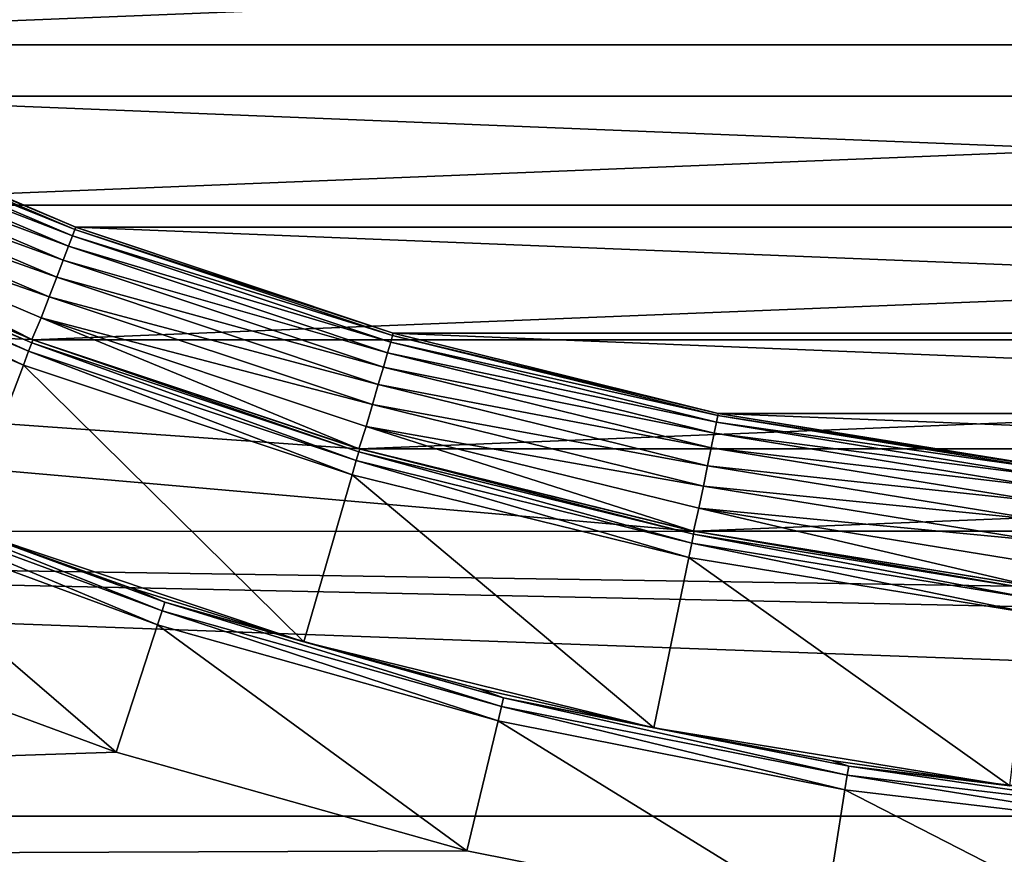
# Model space of a CAD drawing. Header units: metres. Extents: x -17 to 65, y -30 to 30.
# Tile 34 of 256: x -3.8 to -1.4, y -11.2 to -9.2. Entities that reach past the tile are written whole.
import ezdxf

# ---------------------------------------------------------------- set-up
doc = ezdxf.new("R2010")
doc.units = ezdxf.units.M
doc.layers.add('solid_508461', color=7, linetype='CONTINUOUS')

msp = doc.modelspace()

# ---------------------------------------------------------------- linework, layer by layer
at = {"layer": 'solid_508461'}
for points in [[(-6.049779, -8.764861, 8.5), (-5.32516, -9.223074, 8.5), (6.049779, -8.764861, 8.5)], [(-5.32516, -9.223074, 8.5), (5.32516, -9.223074, 8.5), (6.049779, -8.764861, 8.5)], [(4.436706, -9.350838, -27), (-4.436706, -9.350838, -27), (-5.175155, -8.963269, -27)], [(5.175155, -8.963269, -27), (4.436706, -9.350838, -27), (-5.175155, -8.963269, -27)], [(-5.32516, -9.223074, 8.5), (-4.565306, -9.621876, 8.5), (5.32516, -9.223074, 8.5)], [(-4.565306, -9.621876, 8.5), (4.565306, -9.621876, 8.5), (5.32516, -9.223074, 8.5)], [(-4.43941, -9.355858, -48.258179), (-3.67218, -9.682744, -48.258179), (-4.44671, -9.371242, -48.314533)], [(-4.43941, -9.355858, -48.258179), (-4.436968, -9.350712, -48.200001), (-3.670161, -9.677418, -48.200001)], [(-4.43941, -9.355858, -48.258179), (-3.670161, -9.677418, -48.200001), (-3.67218, -9.682744, -48.258179)], [(-4.436968, -9.350712, -48.200001), (-4.436706, -9.350838, -27), (-3.67037, -9.677337, -27)], [(-3.670161, -9.677418, -48.200001), (-4.436968, -9.350712, -48.200001), (-3.67037, -9.677337, -27)], [(3.67037, -9.677337, -27), (-3.67037, -9.677337, -27), (-4.436706, -9.350838, -27)], [(4.436706, -9.350838, -27), (3.67037, -9.677337, -27), (-4.436706, -9.350838, -27)], [(-4.44671, -9.371242, -48.314533), (-3.678218, -9.698665, -48.314533), (-4.458586, -9.396272, -48.366474)], [(-3.67218, -9.682744, -48.258179), (-3.678218, -9.698665, -48.314533), (-4.44671, -9.371242, -48.314533)], [(-4.458586, -9.396272, -48.366474), (-3.688043, -9.724569, -48.366474), (-4.474583, -9.429983, -48.412006)], [(-3.678218, -9.698665, -48.314533), (-3.688043, -9.724569, -48.366474), (-4.458586, -9.396272, -48.366474)], [(-4.474583, -9.429983, -48.412006), (-3.701275, -9.759459, -48.412006), (-4.494083, -9.47108, -48.449375)], [(-3.688043, -9.724569, -48.366474), (-3.701275, -9.759459, -48.412006), (-4.474583, -9.429983, -48.412006)], [(-4.494083, -9.47108, -48.449375), (-3.717405, -9.801991, -48.449375), (-4.516336, -9.517978, -48.477142)], [(-3.701275, -9.759459, -48.412006), (-3.717405, -9.801991, -48.449375), (-4.494083, -9.47108, -48.449375)], [(-4.516336, -9.517978, -48.477142), (-3.735812, -9.850528, -48.477142), (-4.540486, -9.568871, -48.494236)], [(-3.717405, -9.801991, -48.449375), (-3.735812, -9.850528, -48.477142), (-4.516336, -9.517978, -48.477142)], [(-4.540486, -9.568871, -48.494236), (-3.778969, -9.956999, -48.5), (-4.568422, -9.620396, -48.5)], [(-4.540486, -9.568871, -48.494236), (-3.755788, -9.903199, -48.494236), (-3.778969, -9.956999, -48.5)], [(-3.735812, -9.850528, -48.477142), (-3.755788, -9.903199, -48.494236), (-4.540486, -9.568871, -48.494236)], [(-4.568422, -9.620396, -48.5), (-3.778969, -9.956999, -48.5), (-10.800843, -9.674282, -48.5)], [(-4.568832, -9.62861, 19.086824), (-4.578515, -9.649016, 19.171093), (-3.787245, -9.986145, 19.171093)], [(-3.779236, -9.965026, 19.086824), (-4.565576, -9.621747, 19), (-4.568832, -9.62861, 19.086824)], [(-3.779236, -9.965026, 19.086824), (-4.568832, -9.62861, 19.086824), (-3.787245, -9.986145, 19.171093)], [(-4.565576, -9.621747, 19), (-3.776539, -9.957924, 19), (-4.565306, -9.621876, 8.5)], [(-3.779236, -9.965026, 19.086824), (-3.776539, -9.957924, 19), (-4.565576, -9.621747, 19)], [(-4.565306, -9.621876, 8.5), (-3.776757, -9.957839, 8.5), (4.565306, -9.621876, 8.5)], [(-3.776539, -9.957924, 19), (-3.776757, -9.957839, 8.5), (-4.565306, -9.621876, 8.5)], [(-3.776757, -9.957839, 8.5), (3.776757, -9.957839, 8.5), (4.565306, -9.621876, 8.5)], [(-4.578515, -9.649016, 19.171093), (-4.5943, -9.682263, 19.25), (-3.800299, -10.020556, 19.25)], [(-3.787245, -9.986145, 19.171093), (-4.578515, -9.649016, 19.171093), (-3.800299, -10.020556, 19.25)], [(-2.13171, -10.434477, -48.5), (-10.06566, -10.437068, -48.5), (-10.800843, -9.674282, -48.5)], [(-2.964913, -10.228966, -48.5), (-2.13171, -10.434477, -48.5), (-10.800843, -9.674282, -48.5)], [(-3.778969, -9.956999, -48.5), (-2.964913, -10.228966, -48.5), (-10.800843, -9.674282, -48.5)], [(-3.800299, -10.020556, 19.25), (-4.5943, -9.682263, 19.25), (-3.954091, -10.425338, 20)], [(-3.67218, -9.682744, -48.258179), (-2.881135, -9.946834, -48.258179), (-3.678218, -9.698665, -48.314533)], [(-3.67218, -9.682744, -48.258179), (-3.670161, -9.677418, -48.200001), (-2.879551, -9.941362, -48.200001)], [(-3.67218, -9.682744, -48.258179), (-2.879551, -9.941362, -48.200001), (-2.881135, -9.946834, -48.258179)], [(2.879402, -9.9414, -27), (-2.879402, -9.9414, -27), (-3.67037, -9.677337, -27)], [(-3.670161, -9.677418, -48.200001), (-3.67037, -9.677337, -27), (-2.879402, -9.9414, -27)], [(3.67037, -9.677337, -27), (2.879402, -9.9414, -27), (-3.67037, -9.677337, -27)], [(-2.879551, -9.941362, -48.200001), (-3.670161, -9.677418, -48.200001), (-2.879402, -9.9414, -27)], [(-3.678218, -9.698665, -48.314533), (-2.885873, -9.963189, -48.314533), (-3.688043, -9.724569, -48.366474)], [(-2.881135, -9.946834, -48.258179), (-2.885873, -9.963189, -48.314533), (-3.678218, -9.698665, -48.314533)], [(-3.688043, -9.724569, -48.366474), (-2.893581, -9.989799, -48.366474), (-3.701275, -9.759459, -48.412006)], [(-2.885873, -9.963189, -48.314533), (-2.893581, -9.989799, -48.366474), (-3.688043, -9.724569, -48.366474)], [(-3.701275, -9.759459, -48.412006), (-2.903962, -10.025641, -48.412006), (-3.717405, -9.801991, -48.449375)], [(-2.893581, -9.989799, -48.366474), (-2.903962, -10.025641, -48.412006), (-3.701275, -9.759459, -48.412006)], [(-3.717405, -9.801991, -48.449375), (-2.916618, -10.069333, -48.449375), (-3.735812, -9.850528, -48.477142)], [(-2.903962, -10.025641, -48.412006), (-2.916618, -10.069333, -48.449375), (-3.717405, -9.801991, -48.449375)], [(-3.735812, -9.850528, -48.477142), (-2.93106, -10.119193, -48.477142), (-3.755788, -9.903199, -48.494236)], [(-2.916618, -10.069333, -48.449375), (-2.93106, -10.119193, -48.477142), (-3.735812, -9.850528, -48.477142)], [(-3.755788, -9.903199, -48.494236), (-2.964913, -10.228966, -48.5), (-3.778969, -9.956999, -48.5)], [(-3.755788, -9.903199, -48.494236), (-2.946733, -10.173302, -48.494236), (-2.964913, -10.228966, -48.5)], [(-2.93106, -10.119193, -48.477142), (-2.946733, -10.173302, -48.494236), (-3.755788, -9.903199, -48.494236)], [(-2.881135, -9.946834, -48.258179), (-2.071405, -10.146414, -48.258179), (-2.885873, -9.963189, -48.314533)], [(-2.881135, -9.946834, -48.258179), (-2.879551, -9.941362, -48.200001), (-2.070266, -10.140833, -48.200001)], [(-2.881135, -9.946834, -48.258179), (-2.070266, -10.140833, -48.200001), (-2.071405, -10.146414, -48.258179)], [(-2.070266, -10.140833, -48.200001), (-2.879551, -9.941362, -48.200001), (-2.879402, -9.9414, -27)], [(2.070174, -10.140853, -27), (-2.070174, -10.140853, -27), (-2.879402, -9.9414, -27)], [(-2.070266, -10.140833, -48.200001), (-2.879402, -9.9414, -27), (-2.070174, -10.140853, -27)], [(2.879402, -9.9414, -27), (2.070174, -10.140853, -27), (-2.879402, -9.9414, -27)], [(-3.779236, -9.965026, 19.086824), (-3.787245, -9.986145, 19.171093), (-2.971414, -10.25851, 19.171093)], [(-2.965129, -10.236814, 19.086824), (-3.776539, -9.957924, 19), (-3.779236, -9.965026, 19.086824)], [(-2.965129, -10.236814, 19.086824), (-3.779236, -9.965026, 19.086824), (-2.971414, -10.25851, 19.171093)], [(-3.776757, -9.957839, 8.5), (-2.962863, -10.229556, 8.5), (3.776757, -9.957839, 8.5)], [(-2.96301, -10.22952, 19), (-2.962863, -10.229556, 8.5), (-3.776757, -9.957839, 8.5)], [(-3.776539, -9.957924, 19), (-2.96301, -10.22952, 19), (-3.776757, -9.957839, 8.5)], [(-2.965129, -10.236814, 19.086824), (-2.96301, -10.22952, 19), (-3.776539, -9.957924, 19)], [(-2.962863, -10.229556, 8.5), (2.962863, -10.229556, 8.5), (3.776757, -9.957839, 8.5)], [(-2.885873, -9.963189, -48.314533), (-2.074811, -10.163097, -48.314533), (-2.893581, -9.989799, -48.366474)], [(-2.071405, -10.146414, -48.258179), (-2.074811, -10.163097, -48.314533), (-2.885873, -9.963189, -48.314533)], [(-3.787245, -9.986145, 19.171093), (-3.800299, -10.020556, 19.25), (-2.981652, -10.29386, 19.25)], [(-2.971414, -10.25851, 19.171093), (-3.787245, -9.986145, 19.171093), (-2.981652, -10.29386, 19.25)], [(-2.893581, -9.989799, -48.366474), (-2.080353, -10.190243, -48.366474), (-2.903962, -10.025641, -48.412006)], [(-2.074811, -10.163097, -48.314533), (-2.080353, -10.190243, -48.366474), (-2.893581, -9.989799, -48.366474)], [(-3.800299, -10.020556, 19.25), (-3.954091, -10.425338, 20), (-3.102037, -10.709803, 20)], [(-2.981652, -10.29386, 19.25), (-3.800299, -10.020556, 19.25), (-3.102037, -10.709803, 20)], [(-2.903962, -10.025641, -48.412006), (-2.087817, -10.226803, -48.412006), (-2.916618, -10.069333, -48.449375)], [(-2.080353, -10.190243, -48.366474), (-2.087817, -10.226803, -48.412006), (-2.903962, -10.025641, -48.412006)], [(-2.916618, -10.069333, -48.449375), (-2.096915, -10.271372, -48.449375), (-2.93106, -10.119193, -48.477142)], [(-2.087817, -10.226803, -48.412006), (-2.096915, -10.271372, -48.449375), (-2.916618, -10.069333, -48.449375)], [(-2.93106, -10.119193, -48.477142), (-2.107299, -10.322232, -48.477142), (-2.946733, -10.173302, -48.494236)], [(-2.096915, -10.271372, -48.449375), (-2.107299, -10.322232, -48.477142), (-2.93106, -10.119193, -48.477142)], [(-2.071405, -10.146414, -48.258179), (-1.248241, -10.280191, -48.258179), (-2.074811, -10.163097, -48.314533)], [(-2.071405, -10.146414, -48.258179), (-2.070266, -10.140833, -48.200001), (-1.247554, -10.274537, -48.200001)], [(-2.071405, -10.146414, -48.258179), (-1.247554, -10.274537, -48.200001), (-1.248241, -10.280191, -48.258179)], [(-2.070266, -10.140833, -48.200001), (-2.070174, -10.140853, -27), (-1.247737, -10.274506, -27)], [(-1.247554, -10.274537, -48.200001), (-2.070266, -10.140833, -48.200001), (-1.247737, -10.274506, -27)], [(1.247737, -10.274506, -27), (-1.247737, -10.274506, -27), (-2.070174, -10.140853, -27)], [(2.070174, -10.140853, -27), (1.247737, -10.274506, -27), (-2.070174, -10.140853, -27)], [(-2.946733, -10.173302, -48.494236), (-2.13171, -10.434477, -48.5), (-2.964913, -10.228966, -48.5)], [(-2.946733, -10.173302, -48.494236), (-2.118567, -10.377426, -48.494236), (-2.13171, -10.434477, -48.5)], [(-2.107299, -10.322232, -48.477142), (-2.118567, -10.377426, -48.494236), (-2.946733, -10.173302, -48.494236)], [(-2.074811, -10.163097, -48.314533), (-1.250294, -10.297094, -48.314533), (-2.080353, -10.190243, -48.366474)], [(-1.248241, -10.280191, -48.258179), (-1.250294, -10.297094, -48.314533), (-2.074811, -10.163097, -48.314533)], [(-2.080353, -10.190243, -48.366474), (-1.253633, -10.324597, -48.366474), (-2.087817, -10.226803, -48.412006)], [(-1.250294, -10.297094, -48.314533), (-1.253633, -10.324597, -48.366474), (-2.080353, -10.190243, -48.366474)], [(-2.965129, -10.236814, 19.086824), (-2.971414, -10.25851, 19.171093), (-2.136311, -10.464344, 19.171093)], [(-2.131793, -10.442213, 19.086824), (-2.96301, -10.22952, 19), (-2.965129, -10.236814, 19.086824)], [(-2.131793, -10.442213, 19.086824), (-2.965129, -10.236814, 19.086824), (-2.136311, -10.464344, 19.171093)], [(-2.96301, -10.22952, 19), (-2.130273, -10.434771, 19), (-2.962863, -10.229556, 8.5)], [(-2.131793, -10.442213, 19.086824), (-2.130273, -10.434771, 19), (-2.96301, -10.22952, 19)], [(-2.962863, -10.229556, 8.5), (-2.130179, -10.434791, 8.5), (2.962863, -10.229556, 8.5)], [(-2.130273, -10.434771, 19), (-2.130179, -10.434791, 8.5), (-2.962863, -10.229556, 8.5)], [(-2.130179, -10.434791, 8.5), (2.130179, -10.434791, 8.5), (2.962863, -10.229556, 8.5)], [(-2.087817, -10.226803, -48.412006), (-1.258131, -10.36164, -48.412006), (-2.096915, -10.271372, -48.449375)], [(-1.253633, -10.324597, -48.366474), (-1.258131, -10.36164, -48.412006), (-2.087817, -10.226803, -48.412006)], [(-2.971414, -10.25851, 19.171093), (-2.981652, -10.29386, 19.25), (-2.143675, -10.500403, 19.25)], [(-2.136311, -10.464344, 19.171093), (-2.971414, -10.25851, 19.171093), (-2.143675, -10.500403, 19.25)], [(-2.096915, -10.271372, -48.449375), (-1.263614, -10.406796, -48.449375), (-2.107299, -10.322232, -48.477142)], [(-1.258131, -10.36164, -48.412006), (-1.263614, -10.406796, -48.449375), (-2.096915, -10.271372, -48.449375)], [(-2.981652, -10.29386, 19.25), (-3.102037, -10.709803, 20), (-2.230274, -10.924668, 20)], [(-2.143675, -10.500403, 19.25), (-2.981652, -10.29386, 19.25), (-2.230274, -10.924668, 20)], [(-4.269827, -10.308274, 40.760029), (-4.278471, -10.329143, 40.844296), (-3.454867, -10.632986, 40.844296)], [(-3.447887, -10.611505, 40.760029), (-3.953839, -10.425433, 40.673206), (-4.269827, -10.308274, 40.760029)], [(-3.447887, -10.611505, 40.760029), (-4.269827, -10.308274, 40.760029), (-3.454867, -10.632986, 40.844296)], [(-4.278471, -10.329143, 40.844296), (-4.292554, -10.363146, 40.923206), (-3.466239, -10.667989, 40.923206)], [(-3.454867, -10.632986, 40.844296), (-4.278471, -10.329143, 40.844296), (-3.466239, -10.667989, 40.923206)], [(-2.107299, -10.322232, -48.477142), (-1.269871, -10.458327, -48.477142), (-2.118567, -10.377426, -48.494236)], [(-1.263614, -10.406796, -48.449375), (-1.269871, -10.458327, -48.477142), (-2.107299, -10.322232, -48.477142)], [(-4.292554, -10.363146, 40.923206), (-4.419858, -10.670866, 41.5), (-3.569277, -10.984661, 41.5)], [(-3.466239, -10.667989, 40.923206), (-4.292554, -10.363146, 40.923206), (-3.569277, -10.984661, 41.5)], [(-2.118567, -10.377426, -48.494236), (-1.284584, -10.572241, -48.5), (-2.13171, -10.434477, -48.5)], [(-2.118567, -10.377426, -48.494236), (-1.276661, -10.514249, -48.494236), (-1.284584, -10.572241, -48.5)], [(-1.269871, -10.458327, -48.477142), (-1.276661, -10.514249, -48.494236), (-2.118567, -10.377426, -48.494236)], [(-2.13171, -10.434477, -48.5), (-1.284584, -10.572241, -48.5), (-10.06566, -10.437068, -48.5)], [(9.276792, -11.144107, -48.5), (-9.276782, -11.144115, -48.5), (-10.06566, -10.437068, -48.5)], [(-0.429092, -10.641352, -48.5), (9.276792, -11.144107, -48.5), (-10.06566, -10.437068, -48.5)], [(-1.284584, -10.572241, -48.5), (-0.429092, -10.641352, -48.5), (-10.06566, -10.437068, -48.5)], [(-3.954091, -10.425338, 20), (-3.530843, -10.576183, 40.673206), (-3.102121, -10.709778, 40.673206)], [(-3.102037, -10.709803, 20), (-3.954091, -10.425338, 20), (-3.102121, -10.709778, 40.673206)], [(-3.954091, -10.425338, 20), (-3.953839, -10.425433, 40.673206), (-3.530843, -10.576183, 40.673206)], [(-3.447887, -10.611505, 40.760029), (-3.530843, -10.576183, 40.673206), (-3.953839, -10.425433, 40.673206)], [(-2.131793, -10.442213, 19.086824), (-2.136311, -10.464344, 19.171093), (-1.287354, -10.602313, 19.171093)], [(-1.284631, -10.57989, 19.086824), (-2.130273, -10.434771, 19), (-2.131793, -10.442213, 19.086824)], [(-1.284631, -10.57989, 19.086824), (-2.131793, -10.442213, 19.086824), (-1.287354, -10.602313, 19.171093)], [(-2.130273, -10.434771, 19), (-1.283721, -10.572349, 19), (-2.130179, -10.434791, 8.5)], [(-1.284631, -10.57989, 19.086824), (-1.283721, -10.572349, 19), (-2.130273, -10.434771, 19)], [(-2.130179, -10.434791, 8.5), (-1.283903, -10.572318, 8.5), (2.130179, -10.434791, 8.5)], [(-1.283721, -10.572349, 19), (-1.283903, -10.572318, 8.5), (-2.130179, -10.434791, 8.5)], [(-2.136311, -10.464344, 19.171093), (-2.143675, -10.500403, 19.25), (-1.291798, -10.638847, 19.25)], [(-1.287354, -10.602313, 19.171093), (-2.136311, -10.464344, 19.171093), (-1.291798, -10.638847, 19.25)], [(-2.143675, -10.500403, 19.25), (-2.230274, -10.924668, 20), (-1.344162, -11.068683, 20)], [(-1.291798, -10.638847, 19.25), (-2.143675, -10.500403, 19.25), (-1.344162, -11.068683, 20)], [(-3.447887, -10.611505, 40.760029), (-3.102121, -10.709778, 40.673206), (-3.530843, -10.576183, 40.673206)], [(-3.447887, -10.611505, 40.760029), (-3.454867, -10.632986, 40.844296), (-2.609962, -10.871274, 40.844296)], [(-2.604689, -10.849311, 40.760029), (-3.102121, -10.709778, 40.673206), (-3.447887, -10.611505, 40.760029)], [(-2.604689, -10.849311, 40.760029), (-3.447887, -10.611505, 40.760029), (-2.609962, -10.871274, 40.844296)], [(-3.454867, -10.632986, 40.844296), (-3.466239, -10.667989, 40.923206), (-2.618554, -10.907061, 40.923206)], [(-2.609962, -10.871274, 40.844296), (-3.454867, -10.632986, 40.844296), (-2.618554, -10.907061, 40.923206)], [(-3.569277, -10.984661, 41.5), (-4.419858, -10.670866, 41.5), (-12.055554, -11.265593, 41.5)], [(-3.466239, -10.667989, 40.923206), (-3.569277, -10.984661, 41.5), (-2.6961, -11.230918, 41.5)], [(-2.618554, -10.907061, 40.923206), (-3.466239, -10.667989, 40.923206), (-2.6961, -11.230918, 41.5)], [(-3.102037, -10.709803, 20), (-3.102121, -10.709778, 40.673206), (-2.668367, -10.826002, 40.673206)], [(-2.604689, -10.849311, 40.760029), (-2.668367, -10.826002, 40.673206), (-3.102121, -10.709778, 40.673206)], [(-3.102037, -10.709803, 20), (-2.668367, -10.826002, 40.673206), (-2.230284, -10.924666, 40.673206)], [(-2.230274, -10.924668, 20), (-3.102037, -10.709803, 20), (-2.230284, -10.924666, 40.673206)], [(-2.604689, -10.849311, 40.760029), (-2.230284, -10.924666, 40.673206), (-2.668367, -10.826002, 40.673206)], [(-2.604689, -10.849311, 40.760029), (-2.609962, -10.871274, 40.844296), (-1.748966, -11.042537, 40.844296)], [(-1.745433, -11.020227, 40.760029), (-2.230284, -10.924666, 40.673206), (-2.604689, -10.849311, 40.760029)], [(-1.745433, -11.020227, 40.760029), (-2.604689, -10.849311, 40.760029), (-1.748966, -11.042537, 40.844296)], [(-2.609962, -10.871274, 40.844296), (-2.618554, -10.907061, 40.923206), (-1.754725, -11.078887, 40.923206)], [(-1.748966, -11.042537, 40.844296), (-2.609962, -10.871274, 40.844296), (-1.754725, -11.078887, 40.923206)], [(-2.618554, -10.907061, 40.923206), (-2.6961, -11.230918, 41.5), (-1.806923, -11.407784, 41.5)], [(-1.754725, -11.078887, 40.923206), (-2.618554, -10.907061, 40.923206), (-1.806923, -11.407784, 41.5)], [(-2.230274, -10.924668, 20), (-2.230284, -10.924666, 40.673206), (-1.788585, -11.00561, 40.673206)], [(-1.745433, -11.020227, 40.760029), (-1.788585, -11.00561, 40.673206), (-2.230284, -10.924666, 40.673206)], [(-1.344162, -11.068683, 20), (-2.230274, -10.924668, 20), (-1.788585, -11.00561, 40.673206)], [(-2.6961, -11.230918, 41.5), (-3.569277, -10.984661, 41.5), (-12.055554, -11.265593, 41.5)], [(-1.344162, -11.068683, 20), (-1.788585, -11.00561, 40.673206), (-1.343984, -11.068704, 40.673206)], [(-1.745433, -11.020227, 40.760029), (-1.343984, -11.068704, 40.673206), (-1.788585, -11.00561, 40.673206)], [(-1.745433, -11.020227, 40.760029), (-1.748966, -11.042537, 40.844296), (-0.877187, -11.145719, 40.844296)], [(-0.875415, -11.123201, 40.760029), (-1.343984, -11.068704, 40.673206), (-1.745433, -11.020227, 40.760029)], [(-0.875415, -11.123201, 40.760029), (-1.745433, -11.020227, 40.760029), (-0.877187, -11.145719, 40.844296)], [(-1.748966, -11.042537, 40.844296), (-1.754725, -11.078887, 40.923206), (-0.880076, -11.182409, 40.923206)], [(-0.877187, -11.145719, 40.844296), (-1.748966, -11.042537, 40.844296), (-0.880076, -11.182409, 40.923206)], [(-1.754725, -11.078887, 40.923206), (-1.806923, -11.407784, 41.5), (-0.9061, -11.514395, 41.5)], [(-0.880076, -11.182409, 40.923206), (-1.754725, -11.078887, 40.923206), (-0.9061, -11.514395, 41.5)], [(9.276792, -11.144107, -48.5), (8.438457, -11.791624, -48.5), (-9.276782, -11.144115, -48.5)], [(8.438457, -11.791624, -48.5), (-8.438447, -11.791631, -48.5), (-9.276782, -11.144115, -48.5)], [(-1.806923, -11.407784, 41.5), (-2.6961, -11.230918, 41.5), (-12.055554, -11.265593, 41.5)]]:
    msp.add_3dface(points, dxfattribs=at)

doc.saveas('drawing.dxf')
